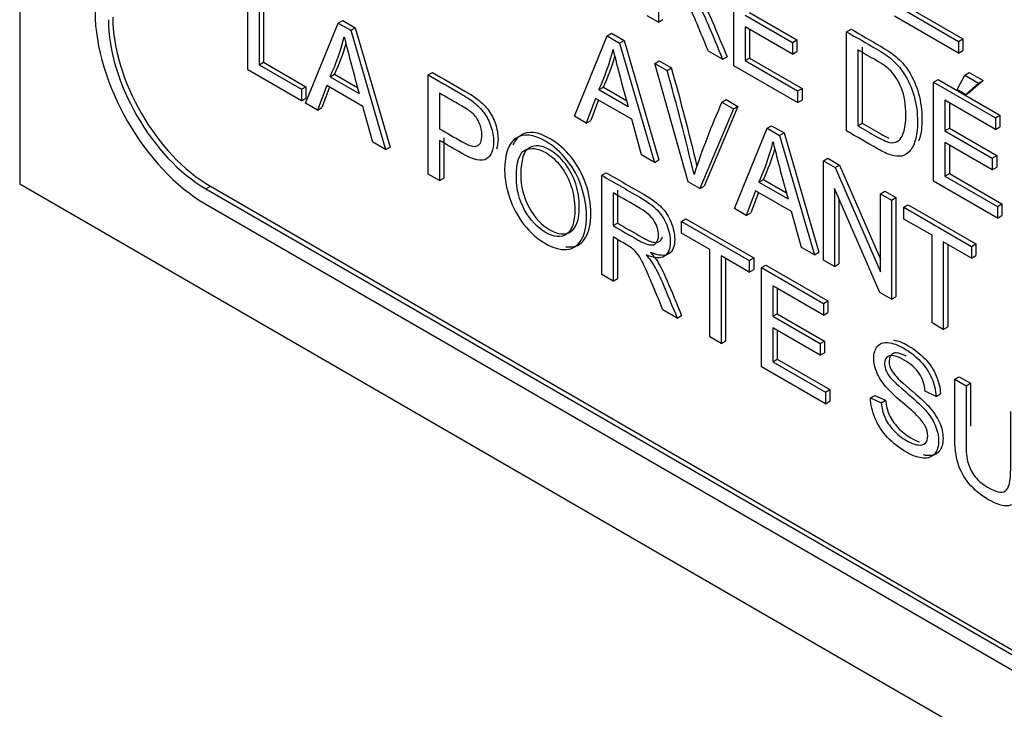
# Model space of a CAD drawing. Header units: inches. Extents: x 2 to 538, y -2 to 358.
# Tile 79 of 117: x 462.214 to 462.999, y 299.948 to 300.497. Entities that reach past the tile are written whole.
import ezdxf

# ---------------------------------------------------------------- set-up
doc = ezdxf.new("R2010")
doc.units = ezdxf.units.IN
doc.header["$MEASUREMENT"] = 0
doc.layers.add('Default', color=7, linetype='Continuous')
doc.layers.add('LAB30004', color=7, linetype='Continuous')

# ---------------------------------------------------------------- blocks, each defined once
blk = doc.blocks.new('SE6')
at = {"layer": 'LAB30004', "color": 7, "linetype": 'Continuous'}
for p, q in [((462.21368, 302.20336), (462.21368, 300.36625)), ((462.39551, 300.4569), (462.39551, 300.53593)), ((462.78299, 300.46021), (462.78299, 300.53923)), ((462.40453, 300.53072), (462.40453, 300.46095)), ((462.40806, 300.53276), (462.40806, 300.46299)), ((462.72293, 300.52995), (462.72293, 300.49489)), ((462.92008, 300.50387), (462.96202, 300.47966)), ((462.92362, 300.50591), (462.96555, 300.4817)), ((462.46768, 300.49426), (462.47122, 300.4963)), ((462.47122, 300.4963), (462.48119, 300.49054)), ((462.72293, 300.49489), (462.71392, 300.50009)), ((462.72293, 300.49489), (462.72647, 300.49693)), ((462.792, 300.50048), (462.8297, 300.47872)), ((462.79554, 300.50253), (462.83324, 300.48076)), ((462.96202, 300.47036), (462.91111, 300.49975)), ((462.44159, 300.4303), (462.46768, 300.49426)), ((462.46768, 300.49426), (462.47765, 300.4885)), ((462.47765, 300.4885), (462.48119, 300.49054)), ((462.47765, 300.4885), (462.50543, 300.39345)), ((462.48119, 300.49054), (462.50896, 300.39549)), ((462.8297, 300.46941), (462.792, 300.49118)), ((462.792, 300.49118), (462.792, 300.46431)), ((462.79554, 300.48914), (462.79554, 300.46635)), ((462.87291, 300.48731), (462.87645, 300.48936)), ((462.65588, 300.42009), (462.68202, 300.48402)), ((462.68202, 300.48402), (462.68556, 300.48606)), ((462.68202, 300.48402), (462.69199, 300.47826)), ((462.68556, 300.48606), (462.69553, 300.4803)), ((462.69199, 300.47826), (462.69553, 300.4803)), ((462.69553, 300.4803), (462.72326, 300.38527)), ((462.8297, 300.47872), (462.83324, 300.48076)), ((462.83324, 300.48076), (462.83324, 300.47145)), ((462.87291, 300.40829), (462.87291, 300.48731)), ((462.96202, 300.47966), (462.96555, 300.4817)), ((462.96555, 300.4817), (462.96555, 300.4724)), ((462.69199, 300.47826), (462.71972, 300.38323)), ((462.8297, 300.47872), (462.8297, 300.46941)), ((462.88193, 300.47286), (462.88193, 300.41239)), ((462.88546, 300.4749), (462.88546, 300.41444)), ((462.96202, 300.47966), (462.96202, 300.47036)), ((462.96202, 300.47036), (462.96555, 300.4724)), ((462.77406, 300.46536), (462.76272, 300.47191)), ((462.77406, 300.46536), (462.7776, 300.46741)), ((462.792, 300.46431), (462.79554, 300.46635)), ((462.79554, 300.46635), (462.83743, 300.44217)), ((462.8297, 300.46941), (462.83324, 300.47145)), ((462.43827, 300.43222), (462.39551, 300.4569)), ((462.40453, 300.46095), (462.40806, 300.46299)), ((462.40453, 300.46095), (462.43827, 300.44147)), ((462.40806, 300.46299), (462.4418, 300.44352)), ((462.72004, 300.46207), (462.72357, 300.46411)), ((462.74649, 300.36777), (462.72004, 300.46207)), ((462.72004, 300.46207), (462.72983, 300.45642)), ((462.72357, 300.46411), (462.73336, 300.45846)), ((462.72983, 300.45642), (462.73336, 300.45846)), ((462.83389, 300.43082), (462.78299, 300.46021)), ((462.792, 300.46431), (462.83389, 300.44013)), ((462.46117, 300.45144), (462.4647, 300.45348)), ((462.46117, 300.45144), (462.48434, 300.43806)), ((462.4647, 300.45348), (462.48304, 300.44289)), ((462.5393, 300.45291), (462.54284, 300.45495)), ((462.5393, 300.37389), (462.5393, 300.45291)), ((462.9423, 300.44725), (462.94584, 300.44929)), ((462.94584, 300.44929), (462.99515, 300.42082)), ((462.96097, 300.44131), (462.96707, 300.45282)), ((462.96707, 300.45282), (462.97061, 300.45487)), ((462.96707, 300.45282), (462.97814, 300.44644)), ((462.97061, 300.45487), (462.98167, 300.44848)), ((462.43827, 300.44147), (462.4418, 300.44352)), ((462.43827, 300.44147), (462.43827, 300.43222)), ((462.4418, 300.44352), (462.4418, 300.43426)), ((462.45844, 300.4445), (462.45111, 300.42481)), ((462.46072, 300.44318), (462.45464, 300.42685)), ((462.48726, 300.42786), (462.45844, 300.4445)), ((462.67551, 300.4412), (462.67904, 300.44324)), ((462.67551, 300.4412), (462.69868, 300.42781)), ((462.67904, 300.44324), (462.69738, 300.43265)), ((462.83389, 300.44013), (462.83743, 300.44217)), ((462.83743, 300.44217), (462.83743, 300.43286)), ((462.9423, 300.36823), (462.9423, 300.44725)), ((462.9423, 300.44725), (462.99161, 300.41878)), ((462.96785, 300.43734), (462.96097, 300.44131)), ((462.97814, 300.44644), (462.96785, 300.43734)), ((462.98167, 300.44848), (462.97138, 300.43938)), ((462.97814, 300.44644), (462.98167, 300.44848)), ((462.43827, 300.43222), (462.4418, 300.43426)), ((462.54827, 300.43842), (462.54827, 300.41009)), ((462.67278, 300.43426), (462.6654, 300.41459)), ((462.7016, 300.41762), (462.67278, 300.43426)), ((462.77349, 300.43121), (462.77703, 300.43325)), ((462.77703, 300.43325), (462.78632, 300.42788)), ((462.83389, 300.44013), (462.83389, 300.43082)), ((462.96785, 300.43734), (462.97138, 300.43938)), ((462.45111, 300.42481), (462.44159, 300.4303)), ((462.45111, 300.42481), (462.45464, 300.42685)), ((462.49509, 300.39941), (462.48726, 300.42786)), ((462.67505, 300.43294), (462.66894, 300.41663)), ((462.78278, 300.42584), (462.75592, 300.36233)), ((462.78632, 300.42788), (462.75945, 300.36437)), ((462.77349, 300.43121), (462.78278, 300.42584)), ((462.78278, 300.42584), (462.78632, 300.42788)), ((462.83389, 300.43082), (462.83743, 300.43286)), ((462.99161, 300.40953), (462.95132, 300.43279)), ((462.95132, 300.43279), (462.95132, 300.4085)), ((462.95485, 300.43075), (462.95485, 300.41055)), ((462.6654, 300.41459), (462.65588, 300.42009)), ((462.70943, 300.38917), (462.7016, 300.41762)), ((462.99161, 300.41878), (462.99515, 300.42082)), ((462.99161, 300.41878), (462.99161, 300.40953)), ((462.99515, 300.42082), (462.99515, 300.41157)), ((462.6654, 300.41459), (462.66894, 300.41663)), ((462.78342, 300.34645), (462.80955, 300.41039)), ((462.80955, 300.41039), (462.81309, 300.41243)), ((462.80955, 300.41039), (462.81953, 300.40463)), ((462.81309, 300.41243), (462.82306, 300.40667)), ((462.88193, 300.41239), (462.88546, 300.41444)), ((462.95132, 300.4085), (462.95485, 300.41055)), ((462.95485, 300.41055), (462.9926, 300.38875)), ((462.99161, 300.40953), (462.99515, 300.41157)), ((462.55181, 300.40282), (462.55181, 300.37075)), ((462.81953, 300.40463), (462.82306, 300.40667)), ((462.81953, 300.40463), (462.84725, 300.3096)), ((462.82306, 300.40667), (462.85079, 300.31164)), ((462.95132, 300.4085), (462.98906, 300.38671)), ((462.50543, 300.39345), (462.49509, 300.39941)), ((462.50543, 300.39345), (462.50896, 300.39549)), ((462.54827, 300.40078), (462.54827, 300.36871)), ((462.98906, 300.37741), (462.95132, 300.3992)), ((462.95132, 300.3992), (462.95132, 300.37233)), ((462.95485, 300.39716), (462.95485, 300.37437)), ((462.71972, 300.38323), (462.70943, 300.38917)), ((462.85445, 300.38447), (462.85798, 300.38651)), ((462.85798, 300.38651), (462.86727, 300.38114)), ((462.98906, 300.38671), (462.9926, 300.38875)), ((462.98906, 300.38671), (462.98906, 300.37741)), ((462.9926, 300.38875), (462.9926, 300.37945)), ((462.71972, 300.38323), (462.72326, 300.38527)), ((462.85445, 300.30545), (462.85445, 300.38447)), ((462.85445, 300.38447), (462.86374, 300.3791)), ((462.86374, 300.3791), (462.86727, 300.38114)), ((462.86374, 300.3791), (462.89993, 300.29606)), ((462.86727, 300.38114), (462.89993, 300.30621)), ((462.98906, 300.37741), (462.9926, 300.37945)), ((462.54827, 300.36871), (462.5393, 300.37389)), ((462.54827, 300.36871), (462.55181, 300.37075)), ((462.67772, 300.37299), (462.68125, 300.37504)), ((462.67772, 300.29397), (462.67772, 300.37299)), ((462.95132, 300.37233), (462.95485, 300.37437)), ((462.95132, 300.37233), (462.99325, 300.34812)), ((462.95485, 300.37437), (462.99679, 300.35016)), ((462.21368, 300.36625), (463.80467, 299.44769)), ((462.36217, 300.36216), (462.3657, 300.36421)), ((462.3657, 300.36421), (463.65264, 299.62119)), ((462.75592, 300.36233), (462.74649, 300.36777)), ((462.75592, 300.36233), (462.75945, 300.36437)), ((462.80304, 300.36756), (462.80658, 300.3696)), ((462.80304, 300.36756), (462.82622, 300.35418)), ((462.80658, 300.3696), (462.8249, 300.35902)), ((462.8993, 300.27955), (462.86315, 300.36252)), ((462.86315, 300.36252), (462.86315, 300.30042)), ((462.99325, 300.33882), (462.9423, 300.36823)), ((462.36217, 300.36216), (463.6491, 299.61915)), ((462.68673, 300.35906), (462.68673, 300.33288)), ((462.69027, 300.3611), (462.69027, 300.33492)), ((462.80031, 300.36062), (462.79294, 300.34096)), ((462.80259, 300.35931), (462.79647, 300.343)), ((462.82909, 300.34401), (462.80031, 300.36062)), ((462.89993, 300.3582), (462.90347, 300.36025)), ((462.89993, 300.29606), (462.89993, 300.3582)), ((462.89993, 300.3582), (462.90859, 300.35321)), ((462.90347, 300.36025), (462.91212, 300.35525)), ((462.90859, 300.35321), (462.91212, 300.35525)), ((462.91212, 300.35525), (462.91212, 300.27623)), ((462.36217, 300.34992), (463.6491, 299.60691)), ((462.86668, 300.3544), (462.86668, 300.30247)), ((462.90859, 300.35321), (462.90859, 300.27419)), ((462.91856, 300.34745), (462.92209, 300.34949)), ((462.91856, 300.33815), (462.91856, 300.34745)), ((462.91856, 300.34745), (462.97251, 300.3163)), ((462.92209, 300.34949), (462.97605, 300.31834)), ((462.99325, 300.34812), (462.99679, 300.35016)), ((462.99325, 300.34812), (462.99325, 300.33882)), ((462.99679, 300.35016), (462.99679, 300.34086)), ((462.79294, 300.34096), (462.78342, 300.34645)), ((462.79294, 300.34096), (462.79647, 300.343)), ((462.83696, 300.31554), (462.82909, 300.34401)), ((462.99325, 300.33882), (462.99679, 300.34086)), ((462.68673, 300.33288), (462.69027, 300.33492)), ((462.74133, 300.33627), (462.74486, 300.33831)), ((462.74133, 300.32696), (462.74133, 300.33627)), ((462.74133, 300.33627), (462.79533, 300.30509)), ((462.74486, 300.33831), (462.79886, 300.30713)), ((462.94105, 300.32516), (462.91856, 300.33815)), ((462.68673, 300.32384), (462.68673, 300.28877)), ((462.76382, 300.31398), (462.74133, 300.32696)), ((462.94105, 300.25545), (462.94105, 300.32516)), ((462.69027, 300.32097), (462.69027, 300.29081)), ((462.84725, 300.3096), (462.83696, 300.31554)), ((462.97251, 300.307), (462.95002, 300.31998)), ((462.95002, 300.31998), (462.95002, 300.25027)), ((462.95356, 300.31794), (462.95356, 300.25231)), ((462.97251, 300.3163), (462.97605, 300.31834)), ((462.97251, 300.3163), (462.97251, 300.307)), ((462.97605, 300.31834), (462.97605, 300.30904)), ((462.76382, 300.24426), (462.76382, 300.31398)), ((462.79533, 300.29579), (462.77283, 300.30877)), ((462.77283, 300.30877), (462.77283, 300.23906)), ((462.84725, 300.3096), (462.85079, 300.31164)), ((462.97251, 300.307), (462.97605, 300.30904)), ((462.77637, 300.30673), (462.77637, 300.2411)), ((462.79533, 300.30509), (462.79886, 300.30713)), ((462.79533, 300.30509), (462.79533, 300.29579)), ((462.79886, 300.30713), (462.79886, 300.29783)), ((462.80511, 300.29944), (462.80865, 300.30148)), ((462.80865, 300.30148), (462.85796, 300.27301)), ((462.86315, 300.30042), (462.85445, 300.30545)), ((462.86315, 300.30042), (462.86668, 300.30247)), ((462.68673, 300.28877), (462.67772, 300.29397)), ((462.79533, 300.29579), (462.79886, 300.29783)), ((462.80511, 300.22042), (462.80511, 300.29944)), ((462.80511, 300.29944), (462.85443, 300.27097)), ((462.68673, 300.28877), (462.69027, 300.29081)), ((462.85443, 300.26167), (462.81408, 300.28496)), ((462.81408, 300.28496), (462.81408, 300.26067)), ((462.81762, 300.28292), (462.81762, 300.26271)), ((462.90859, 300.27419), (462.8993, 300.27955)), ((462.90859, 300.27419), (462.91212, 300.27623)), ((462.85443, 300.27097), (462.85796, 300.27301)), ((462.85443, 300.27097), (462.85443, 300.26167)), ((462.85796, 300.27301), (462.85796, 300.26371)), ((462.73786, 300.25925), (462.72653, 300.26579)), ((462.73786, 300.25925), (462.7414, 300.26129)), ((462.81408, 300.26067), (462.81762, 300.26271)), ((462.81408, 300.26067), (462.85183, 300.23887)), ((462.81762, 300.26271), (462.85537, 300.24092)), ((462.85443, 300.26167), (462.85796, 300.26371)), ((462.95002, 300.25027), (462.94105, 300.25545)), ((462.85183, 300.22962), (462.81408, 300.25141)), ((462.81408, 300.25141), (462.81408, 300.2245)), ((462.81762, 300.24937), (462.81762, 300.22654)), ((462.95002, 300.25027), (462.95356, 300.25231)), ((462.77283, 300.23906), (462.76382, 300.24426)), ((462.77283, 300.23906), (462.77637, 300.2411)), ((462.85183, 300.23887), (462.85537, 300.24092)), ((462.85183, 300.23887), (462.85183, 300.22962)), ((462.85537, 300.24092), (462.85537, 300.23166)), ((462.85183, 300.22962), (462.85537, 300.23166)), ((462.81408, 300.2245), (462.81762, 300.22654)), ((462.81408, 300.2245), (462.85602, 300.20028)), ((462.81762, 300.22654), (462.85955, 300.20233)), ((462.85602, 300.19103), (462.80511, 300.22042)), ((462.95915, 300.21051), (462.96268, 300.21255)), ((462.95915, 300.21051), (462.96812, 300.20533)), ((462.96268, 300.21255), (462.97165, 300.20737)), ((462.96812, 300.20533), (462.97165, 300.20737)), ((462.85602, 300.20028), (462.85955, 300.20233)), ((462.85602, 300.20028), (462.85602, 300.19103)), ((462.85955, 300.20233), (462.85955, 300.19307)), ((462.89199, 300.19566), (462.89552, 300.1977)), ((462.89552, 300.1977), (462.90404, 300.19373)), ((462.94421, 300.19684), (462.93552, 300.20113)), ((462.94421, 300.19684), (462.94775, 300.19888)), ((462.85602, 300.19103), (462.85955, 300.19307)), ((462.89199, 300.19566), (462.9005, 300.19169)), ((462.9005, 300.19169), (462.90404, 300.19373))]:
    blk.add_line(p, q, dxfattribs=at)
for centre, radius, start, end in [((462.3042, 300.52445), 0.17312, 335.05426, 346.26608), ((464.3251, 300.94895), 1.91033, 194.10652, 195.5117), ((462.30774, 300.52649), 0.17312, 335.05426, 343.73033), ((462.52004, 300.51362), 0.17151, 335.02279, 346.35644), ((464.44795, 300.91401), 1.81558, 194.05263, 195.53276), ((462.52357, 300.51566), 0.17151, 335.02279, 343.78811), ((460.89001, 299.93674), 1.91576, 13.37769, 15.80288), ((460.88648, 299.9347), 1.91576, 13.24518, 15.80288), ((463.35756, 300.17271), 0.63871, 156.12678, 161.66456), ((462.64757, 300.43999), 0.17151, 335.02279, 346.35644), ((462.65111, 300.44203), 0.17151, 335.02279, 343.78211), ((464.22171, 300.74695), 1.44971, 193.86584, 195.71955)]:
    blk.add_arc(centre, radius, start, end, dxfattribs=at)
for centre, major_axis in [((462.36217, 300.45198), (-0.0625, 0.10825)), ((462.36217, 300.45198), (-0.055, 0.09526)), ((462.3657, 300.45402), (-0.055, 0.09526))]:
    blk.add_ellipse(centre, major_axis=major_axis, ratio=0.57735, start_param=0.785398, end_param=2.356194, dxfattribs=at)
for points, knots in [([(462.76272, 300.47191), (462.75972, 300.47913), (462.75671, 300.48635), (462.75371, 300.49357), (462.7511, 300.49983), (462.74888, 300.50472), (462.74715, 300.50824), (462.74544, 300.51173), (462.74392, 300.51436), (462.74255, 300.51615), (462.74122, 300.5179), (462.73987, 300.51939), (462.73846, 300.52062), (462.73743, 300.52152), (462.73572, 300.52257), (462.7334, 300.52391), (462.72991, 300.52592), (462.72642, 300.52794), (462.72293, 300.52995)], [0, 0, 0, 0, 0.307176, 0.307176, 0.307176, 0.516403, 0.516403, 0.516403, 0.634791, 0.634791, 0.634791, 0.716811, 0.716811, 0.716811, 0.809183, 0.809183, 0.809183, 1, 1, 1, 1]), ([(462.74925, 300.51571), (462.75166, 300.51294), (462.75348, 300.51058), (462.75471, 300.50861), (462.75741, 300.50428), (462.75986, 300.49928), (462.76222, 300.4937), (462.76623, 300.48427), (462.77012, 300.47481), (462.77406, 300.46536)], [0, 0, 0, 0, 0.159921, 0.159921, 0.159921, 0.453842, 0.453842, 0.453842, 1, 1, 1, 1]), ([(462.75278, 300.51775), (462.7552, 300.51499), (462.75702, 300.51262), (462.75825, 300.51065), (462.76094, 300.50632), (462.76339, 300.50132), (462.76576, 300.49574), (462.76977, 300.48631), (462.77365, 300.47685), (462.7776, 300.46741)], [0, 0, 0, 0, 0.159921, 0.159921, 0.159921, 0.453842, 0.453842, 0.453842, 1, 1, 1, 1]), ([(462.87645, 300.48936), (462.88431, 300.48482), (462.89217, 300.48028), (462.90003, 300.47574), (462.90531, 300.47269), (462.90941, 300.46996), (462.91219, 300.46756), (462.91609, 300.4642), (462.91947, 300.46041), (462.92221, 300.45615), (462.92583, 300.45051), (462.92854, 300.44446), (462.93031, 300.43796), (462.93211, 300.43139), (462.933, 300.42464), (462.933, 300.4116), (462.93241, 300.40663), (462.93118, 300.40271), (462.93088, 300.40178), (462.93057, 300.40089), (462.93024, 300.40007)], [0, 0, 0, 0, 0.1506366, 0.1506366, 0.1506366, 0.2287085, 0.2287085, 0.2287085, 0.3004983, 0.3004983, 0.3004983, 0.3924191, 0.3924191, 0.3924191, 0.4971504, 0.4971504, 0.5877075, 0.5877075, 0.5877075, 0.6046231, 0.6046231, 0.6046231, 0.6046231]), ([(462.87291, 300.48731), (462.88077, 300.48278), (462.88864, 300.47824), (462.8965, 300.4737), (462.90178, 300.47065), (462.90588, 300.46791), (462.90865, 300.46552), (462.91256, 300.46216), (462.91594, 300.45837), (462.91867, 300.45411), (462.92229, 300.44847), (462.925, 300.44242), (462.92678, 300.43592), (462.92857, 300.42935), (462.92946, 300.42259), (462.92946, 300.40956), (462.92887, 300.40459), (462.92764, 300.40067), (462.92642, 300.39677), (462.92486, 300.39381), (462.923, 300.39184), (462.92111, 300.38985), (462.91899, 300.38874), (462.91676, 300.38829), (462.9145, 300.38784), (462.9118, 300.3881), (462.90861, 300.38905), (462.90541, 300.39), (462.90173, 300.39165), (462.89759, 300.39405), (462.88936, 300.39879), (462.88114, 300.40354), (462.87291, 300.40829)], [0, 0, 0, 0, 0.150637, 0.150637, 0.150637, 0.228709, 0.228709, 0.228709, 0.300498, 0.300498, 0.300498, 0.392419, 0.392419, 0.392419, 0.49715, 0.49715, 0.587708, 0.587708, 0.587708, 0.658254, 0.658254, 0.658254, 0.714702, 0.714702, 0.714702, 0.771439, 0.771439, 0.771439, 0.842397, 0.842397, 0.842397, 1, 1, 1, 1]), ([(462.88193, 300.41239), (462.8868, 300.40958), (462.89167, 300.40677), (462.89654, 300.40396), (462.90105, 300.40135), (462.9046, 300.39978), (462.9072, 300.39922), (462.90975, 300.39868), (462.9118, 300.39888), (462.91548, 300.40101), (462.91717, 300.4034), (462.91835, 300.40693), (462.91953, 300.41042), (462.92017, 300.41513), (462.92017, 300.42938), (462.91899, 300.43642), (462.91662, 300.44226), (462.91429, 300.44801), (462.91143, 300.45267), (462.90806, 300.45614), (462.90562, 300.45865), (462.90173, 300.46137), (462.89631, 300.46455), (462.89152, 300.46736), (462.88672, 300.47009), (462.88193, 300.47286)], [0, 0, 0, 0, 0.131443, 0.131443, 0.131443, 0.228245, 0.228245, 0.228245, 0.29354, 0.29354, 0.383802, 0.383802, 0.383802, 0.499162, 0.499162, 0.658035, 0.658035, 0.658035, 0.763704, 0.763704, 0.763704, 0.870604, 0.870604, 0.870604, 1, 1, 1, 1]), ([(462.5393, 300.45291), (462.54789, 300.44795), (462.55648, 300.44299), (462.56507, 300.43803), (462.56963, 300.4354), (462.57309, 300.43314), (462.5755, 300.43122), (462.57881, 300.42859), (462.58165, 300.42578), (462.58392, 300.42268), (462.58622, 300.41955), (462.58802, 300.41595), (462.58939, 300.4119), (462.59078, 300.40777), (462.59148, 300.4038), (462.59148, 300.39318), (462.58961, 300.38853), (462.58593, 300.38603), (462.58221, 300.38352), (462.5755, 300.38506), (462.56585, 300.39063), (462.55999, 300.39402), (462.55413, 300.3974), (462.54827, 300.40078)], [0, 0, 0, 0, 0.216668, 0.216668, 0.216668, 0.304631, 0.304631, 0.304631, 0.380883, 0.380883, 0.380883, 0.453778, 0.453778, 0.453778, 0.533381, 0.533381, 0.671072, 0.671072, 0.671072, 0.852261, 0.852261, 0.852261, 1, 1, 1, 1]), ([(462.54284, 300.45495), (462.55143, 300.44999), (462.56002, 300.44503), (462.56861, 300.44007), (462.57316, 300.43744), (462.57662, 300.43518), (462.57903, 300.43326), (462.58234, 300.43063), (462.58518, 300.42782), (462.58746, 300.42472), (462.58976, 300.42159), (462.59156, 300.41799), (462.59292, 300.41394), (462.59431, 300.40981), (462.59502, 300.40584), (462.59502, 300.3988), (462.5946, 300.3961), (462.59379, 300.39386)], [0, 0, 0, 0, 0.2166683, 0.2166683, 0.2166683, 0.3046313, 0.3046313, 0.3046313, 0.3808827, 0.3808827, 0.3808827, 0.4537784, 0.4537784, 0.4537784, 0.5333811, 0.5333811, 0.5979976, 0.5979976, 0.5979976, 0.5979976]), ([(462.54827, 300.41009), (462.55417, 300.40668), (462.56008, 300.40327), (462.56598, 300.39986), (462.57186, 300.39647), (462.576, 300.39529), (462.57846, 300.39639), (462.58097, 300.39752), (462.58215, 300.40036), (462.58215, 300.4083), (462.58146, 300.41153), (462.57855, 300.41795), (462.57664, 300.42058), (462.57427, 300.42273), (462.57273, 300.42413), (462.5699, 300.42594), (462.5658, 300.4283), (462.55996, 300.43168), (462.55411, 300.43505), (462.54827, 300.43842)], [0, 0, 0, 0, 0.215473, 0.215473, 0.215473, 0.375515, 0.375515, 0.375515, 0.502048, 0.502048, 0.592634, 0.592634, 0.68322, 0.68322, 0.68322, 0.786722, 0.786722, 0.786722, 1, 1, 1, 1]), ([(462.88546, 300.41444), (462.89033, 300.41162), (462.89521, 300.40881), (462.90008, 300.406), (462.90252, 300.40459), (462.90468, 300.40348), (462.90656, 300.40267)], [0, 0, 0, 0, 0.131443, 0.131443, 0.131443, 0.1838679, 0.1838679, 0.1838679, 0.1838679]), ([(462.60031, 300.3771), (462.60031, 300.39019), (462.60336, 300.39868), (462.60942, 300.40259), (462.6155, 300.40653), (462.62335, 300.40564), (462.63924, 300.39647), (462.64493, 300.39145), (462.65504, 300.37867), (462.65891, 300.37155), (462.66419, 300.35609), (462.66551, 300.34828), (462.66551, 300.33235), (462.66415, 300.32599), (462.66133, 300.32131), (462.65851, 300.31665), (462.65459, 300.31411), (462.64949, 300.31385), (462.64433, 300.31358), (462.63883, 300.31511), (462.62649, 300.32223), (462.62076, 300.32733), (462.61065, 300.34032), (462.60682, 300.34742), (462.60423, 300.35517), (462.60167, 300.36282), (462.60031, 300.37016), (462.60031, 300.3771)], [0, 0, 0, 0, 0.133484, 0.133484, 0.133484, 0.260376, 0.260376, 0.343367, 0.343367, 0.426358, 0.426358, 0.509349, 0.509349, 0.594, 0.594, 0.594, 0.674476, 0.674476, 0.674476, 0.751468, 0.751468, 0.834975, 0.834975, 0.918481, 0.918481, 0.918481, 1, 1, 1, 1]), ([(462.64921, 300.31601), (462.6505, 300.31586), (462.65177, 300.31582), (462.65302, 300.31589), (462.65812, 300.31615), (462.66205, 300.31869), (462.66486, 300.32335), (462.66768, 300.32803), (462.66905, 300.33439), (462.66905, 300.35033), (462.66773, 300.35813), (462.66245, 300.37359), (462.65858, 300.38071), (462.64847, 300.39349), (462.64278, 300.39851), (462.62689, 300.40768), (462.61903, 300.40857), (462.61296, 300.40464), (462.61042, 300.403), (462.60842, 300.40056), (462.60694, 300.39732)], [0.306855, 0.306855, 0.306855, 0.306855, 0.3255242, 0.3255242, 0.3255242, 0.4059997, 0.4059997, 0.4059997, 0.4906506, 0.4906506, 0.5736416, 0.5736416, 0.6566327, 0.6566327, 0.7396237, 0.7396237, 0.8665158, 0.8665158, 0.8665158, 0.9223395, 0.9223395, 0.9223395, 0.9223395]), ([(462.60965, 300.3715), (462.60965, 300.36198), (462.61183, 300.35325), (462.62067, 300.33722), (462.62622, 300.33128), (462.63287, 300.32749), (462.63965, 300.32363), (462.64525, 300.32307), (462.64962, 300.32607), (462.65399, 300.32907), (462.65623, 300.33556), (462.65623, 300.35212), (462.65527, 300.3583), (462.65154, 300.37002), (462.64876, 300.37531), (462.64157, 300.38472), (462.63751, 300.38837), (462.63301, 300.39103), (462.62663, 300.39478), (462.62112, 300.39531), (462.61652, 300.39292), (462.6119, 300.39052), (462.60965, 300.38333), (462.60965, 300.3715)], [0, 0, 0, 0, 0.1218, 0.1218, 0.2436, 0.2436, 0.2436, 0.358955, 0.358955, 0.358955, 0.49143, 0.49143, 0.57517, 0.57517, 0.65891, 0.65891, 0.742651, 0.742651, 0.742651, 0.85461, 0.85461, 0.85461, 1, 1, 1, 1]), ([(462.61318, 300.37354), (462.61318, 300.38537), (462.61544, 300.39256), (462.62006, 300.39496), (462.62466, 300.39735), (462.63017, 300.39682), (462.63654, 300.39307), (462.64105, 300.39041), (462.6451, 300.38676), (462.65229, 300.37735), (462.65507, 300.37207), (462.65881, 300.36034), (462.65976, 300.35416), (462.65976, 300.3376), (462.65753, 300.33111), (462.65316, 300.32811), (462.64879, 300.32512), (462.64319, 300.32567), (462.6364, 300.32953), (462.62976, 300.33332), (462.6242, 300.33926), (462.61537, 300.35529), (462.61318, 300.36402), (462.61318, 300.37354)], [0, 0, 0, 0, 0.14539, 0.14539, 0.14539, 0.257349, 0.257349, 0.257349, 0.34109, 0.34109, 0.42483, 0.42483, 0.50857, 0.50857, 0.641045, 0.641045, 0.641045, 0.7564, 0.7564, 0.7564, 0.8782, 0.8782, 1, 1, 1, 1]), ([(462.67772, 300.37299), (462.68781, 300.36717), (462.6979, 300.36134), (462.708, 300.35551), (462.7141, 300.35199), (462.71874, 300.34857), (462.72188, 300.34534), (462.72506, 300.34207), (462.72762, 300.33808), (462.72949, 300.33343), (462.73137, 300.32875), (462.73236, 300.3242), (462.73236, 300.31427), (462.73076, 300.31046), (462.72448, 300.30641), (462.71965, 300.30678), (462.7131, 300.30951)], [0, 0, 0, 0, 0.318581, 0.318581, 0.318581, 0.46678, 0.46678, 0.46678, 0.574092, 0.574092, 0.574092, 0.69208, 0.69208, 0.84604, 0.84604, 1, 1, 1, 1]), ([(462.68125, 300.37504), (462.69135, 300.36921), (462.70144, 300.36338), (462.71153, 300.35755), (462.71763, 300.35403), (462.72228, 300.35061), (462.72542, 300.34738), (462.7286, 300.34411), (462.73116, 300.34013), (462.73302, 300.33547), (462.7349, 300.33079), (462.73589, 300.32625), (462.73589, 300.31631), (462.7343, 300.3125), (462.72801, 300.30845), (462.72319, 300.30882), (462.71663, 300.31155)], [0, 0, 0, 0, 0.318581, 0.318581, 0.318581, 0.46678, 0.46678, 0.46678, 0.574092, 0.574092, 0.574092, 0.69208, 0.69208, 0.84604, 0.84604, 1, 1, 1, 1]), ([(462.68673, 300.33288), (462.69321, 300.32914), (462.69969, 300.3254), (462.70617, 300.32165), (462.71032, 300.31926), (462.71355, 300.31792), (462.71587, 300.31758), (462.71822, 300.31723), (462.72002, 300.31771), (462.7212, 300.31924), (462.72238, 300.32075), (462.72302, 300.32271), (462.72302, 300.32902), (462.72184, 300.33275), (462.71952, 300.33651), (462.71717, 300.34031), (462.71346, 300.34363), (462.70836, 300.34658), (462.70115, 300.35074), (462.69394, 300.3549), (462.68673, 300.35906)], [0, 0, 0, 0, 0.228507, 0.228507, 0.228507, 0.344111, 0.344111, 0.344111, 0.424622, 0.424622, 0.424622, 0.498923, 0.498923, 0.606584, 0.606584, 0.606584, 0.745763, 0.745763, 0.745763, 1, 1, 1, 1]), ([(462.69027, 300.33492), (462.69675, 300.33118), (462.70323, 300.32744), (462.70971, 300.3237), (462.71385, 300.3213), (462.71709, 300.31996), (462.71941, 300.31962), (462.72176, 300.31928), (462.72355, 300.31975), (462.72474, 300.32128), (462.72534, 300.32206), (462.72581, 300.32295), (462.72611, 300.32399)], [0, 0, 0, 0, 0.228507, 0.228507, 0.228507, 0.3441109, 0.3441109, 0.3441109, 0.4246222, 0.4246222, 0.4246222, 0.4628673, 0.4628673, 0.4628673, 0.4628673]), ([(462.72653, 300.26579), (462.72352, 300.27301), (462.72052, 300.28023), (462.71751, 300.28745), (462.71491, 300.29372), (462.71269, 300.2986), (462.711, 300.3021), (462.7093, 300.30563), (462.70772, 300.30825), (462.7064, 300.31001), (462.70505, 300.31181), (462.70367, 300.31327), (462.70226, 300.3145), (462.70123, 300.3154), (462.69957, 300.31637), (462.6972, 300.31779), (462.69372, 300.31988), (462.69022, 300.32182), (462.68673, 300.32384)], [0, 0, 0, 0, 0.307088, 0.307088, 0.307088, 0.515763, 0.515763, 0.515763, 0.634121, 0.634121, 0.634121, 0.716918, 0.716918, 0.716918, 0.809293, 0.809293, 0.809293, 1, 1, 1, 1]), ([(462.7131, 300.30951), (462.71546, 300.30683), (462.71728, 300.30446), (462.71851, 300.30244), (462.72116, 300.29808), (462.72366, 300.29316), (462.72603, 300.28759), (462.73003, 300.27815), (462.73392, 300.26869), (462.73786, 300.25925)], [0, 0, 0, 0, 0.15936, 0.15936, 0.15936, 0.452833, 0.452833, 0.452833, 1, 1, 1, 1]), ([(462.71663, 300.31155), (462.719, 300.30887), (462.72082, 300.3065), (462.72205, 300.30448), (462.7247, 300.30012), (462.72719, 300.2952), (462.72956, 300.28963), (462.73357, 300.28019), (462.73745, 300.27073), (462.7414, 300.26129)], [0, 0, 0, 0, 0.15936, 0.15936, 0.15936, 0.452833, 0.452833, 0.452833, 1, 1, 1, 1]), ([(462.9005, 300.19169), (462.90091, 300.18746), (462.90187, 300.18364), (462.90478, 300.17681), (462.90711, 300.17342), (462.9133, 300.16669), (462.9168, 300.16388), (462.92067, 300.16169), (462.92409, 300.15977), (462.92714, 300.15854), (462.92978, 300.15822), (462.93241, 300.15791), (462.93438, 300.15836), (462.9357, 300.1597), (462.93698, 300.161), (462.93761, 300.1629), (462.93761, 300.16779), (462.93697, 300.17032), (462.93442, 300.17547), (462.93238, 300.17818), (462.92951, 300.18115), (462.9277, 300.18302), (462.92363, 300.18659), (462.9174, 300.19198), (462.91113, 300.19739), (462.90674, 300.20149), (462.90424, 300.20446), (462.90096, 300.20835), (462.89855, 300.21217), (462.89536, 300.21989), (462.89458, 300.22365), (462.89458, 300.23128), (462.89554, 300.23441), (462.89946, 300.23908), (462.90228, 300.24008), (462.90606, 300.23974), (462.90978, 300.23941), (462.91398, 300.23785), (462.92363, 300.23228), (462.9281, 300.22875), (462.93192, 300.22471), (462.9358, 300.2206), (462.9388, 300.21606), (462.94084, 300.21125), (462.94293, 300.20635), (462.94403, 300.20157), (462.94421, 300.19684)], [0, 0, 0, 0, 0.05269, 0.05269, 0.105379, 0.105379, 0.158069, 0.158069, 0.158069, 0.209328, 0.209328, 0.209328, 0.250043, 0.250043, 0.250043, 0.28691, 0.28691, 0.322994, 0.322994, 0.359077, 0.359077, 0.359077, 0.428416, 0.428416, 0.428416, 0.504846, 0.504846, 0.504846, 0.557599, 0.557599, 0.610351, 0.610351, 0.668455, 0.668455, 0.726559, 0.726559, 0.726559, 0.796141, 0.796141, 0.872613, 0.872613, 0.872613, 0.936847, 0.936847, 0.936847, 1, 1, 1, 1]), ([(462.91032, 300.2417), (462.91386, 300.24124), (462.91781, 300.23972), (462.92717, 300.23432), (462.93163, 300.23079), (462.93546, 300.22675), (462.93934, 300.22264), (462.94233, 300.2181), (462.94438, 300.21329), (462.94646, 300.2084), (462.94757, 300.20361), (462.94775, 300.19888)], [0.7310197, 0.7310197, 0.7310197, 0.7310197, 0.7961412, 0.7961412, 0.8726128, 0.8726128, 0.8726128, 0.9368472, 0.9368472, 0.9368472, 1, 1, 1, 1]), ([(462.93552, 300.20113), (462.93506, 300.20633), (462.93347, 300.21098), (462.93078, 300.21511), (462.92812, 300.2192), (462.92413, 300.22273), (462.91348, 300.22889), (462.90947, 300.23004), (462.90697, 300.22917), (462.90449, 300.22832), (462.90324, 300.22618), (462.90324, 300.22008), (462.9041, 300.21727), (462.90588, 300.21445), (462.90767, 300.21161), (462.91216, 300.20709), (462.91949, 300.20091), (462.92681, 300.19475), (462.93188, 300.19019), (462.93461, 300.18719), (462.93864, 300.18277), (462.94153, 300.17836), (462.94344, 300.17405), (462.94537, 300.16969), (462.94626, 300.16543), (462.94626, 300.15701), (462.94526, 300.15365), (462.94317, 300.15113), (462.94109, 300.14863), (462.93811, 300.14747), (462.9342, 300.14768), (462.93032, 300.14789), (462.92596, 300.14934), (462.91489, 300.15573), (462.90975, 300.15975), (462.90556, 300.16422), (462.90135, 300.1687), (462.89809, 300.17373), (462.89572, 300.17931), (462.89338, 300.18483), (462.89213, 300.19032), (462.89199, 300.19566)], [0, 0, 0, 0, 0.061261, 0.061261, 0.061261, 0.129207, 0.129207, 0.199517, 0.199517, 0.199517, 0.243754, 0.243754, 0.28364, 0.28364, 0.28364, 0.363914, 0.363914, 0.363914, 0.450635, 0.450635, 0.450635, 0.513392, 0.513392, 0.513392, 0.571683, 0.571683, 0.629973, 0.629973, 0.629973, 0.695174, 0.695174, 0.695174, 0.766371, 0.766371, 0.856864, 0.856864, 0.856864, 0.928312, 0.928312, 0.928312, 1, 1, 1, 1]), ([(462.92039, 300.22892), (462.916, 300.23119), (462.91268, 300.23197), (462.9105, 300.23122), (462.90803, 300.23036), (462.90677, 300.22822), (462.90677, 300.22212), (462.90764, 300.21931), (462.90941, 300.21649), (462.91121, 300.21365), (462.9157, 300.20913), (462.92303, 300.20296), (462.93035, 300.19679), (462.93541, 300.19223), (462.93814, 300.18923), (462.94217, 300.18481), (462.94506, 300.1804), (462.94698, 300.17609), (462.94891, 300.17173), (462.9498, 300.16747), (462.9498, 300.15906), (462.9488, 300.15569), (462.9467, 300.15317), (462.94463, 300.15067), (462.94165, 300.14951), (462.93773, 300.14972), (462.93652, 300.14979), (462.93527, 300.14997), (462.93396, 300.15028)], [0.1383455, 0.1383455, 0.1383455, 0.1383455, 0.1995165, 0.1995165, 0.1995165, 0.243754, 0.243754, 0.2836403, 0.2836403, 0.2836403, 0.3639139, 0.3639139, 0.3639139, 0.4506355, 0.4506355, 0.4506355, 0.5133924, 0.5133924, 0.5133924, 0.5716827, 0.5716827, 0.6299731, 0.6299731, 0.6299731, 0.6951742, 0.6951742, 0.6951742, 0.7173663, 0.7173663, 0.7173663, 0.7173663]), ([(463.01278, 300.17954), (463.01278, 300.16433), (463.01278, 300.14912), (463.01278, 300.13391), (463.01278, 300.12597), (463.01201, 300.12011), (463.00891, 300.11254), (463.00609, 300.11038), (463.00204, 300.10983), (462.99797, 300.10927), (462.99271, 300.1108), (462.97973, 300.11829), (462.97449, 300.12258), (462.97044, 300.12749), (462.96641, 300.13239), (462.96347, 300.13772), (462.96001, 300.14939), (462.95915, 300.15646), (462.95915, 300.16487), (462.95915, 300.18009), (462.95915, 300.1953), (462.95915, 300.21051)], [0, 0, 0, 0, 0.229367, 0.229367, 0.229367, 0.315935, 0.315935, 0.402502, 0.402502, 0.402502, 0.499291, 0.499291, 0.592742, 0.592742, 0.592742, 0.681698, 0.681698, 0.770654, 0.770654, 0.770654, 1, 1, 1, 1]), ([(462.96812, 300.20533), (462.96812, 300.19014), (462.96812, 300.17494), (462.96812, 300.15975), (462.96812, 300.15291), (462.96866, 300.14755), (462.9698, 300.14363), (462.97093, 300.13974), (462.97276, 300.13614), (462.97814, 300.12957), (462.98146, 300.12676), (462.99198, 300.12068), (462.99671, 300.11969), (463.00236, 300.12337), (463.00377, 300.12928), (463.00377, 300.13917), (463.00377, 300.15436), (463.00377, 300.16955), (463.00377, 300.18475)], [0, 0, 0, 0, 0.272479, 0.272479, 0.272479, 0.36422, 0.36422, 0.36422, 0.431065, 0.431065, 0.49791, 0.49791, 0.612726, 0.612726, 0.727542, 0.727542, 0.727542, 1, 1, 1, 1]), ([(462.90404, 300.19373), (462.90445, 300.1895), (462.90541, 300.18569), (462.90832, 300.17885), (462.91064, 300.17546), (462.91683, 300.16873), (462.92034, 300.16592), (462.92421, 300.16373), (462.9266, 300.16239), (462.92881, 300.16138), (462.93082, 300.16079)], [0, 0, 0, 0, 0.0526897, 0.0526897, 0.1053795, 0.1053795, 0.1580692, 0.1580692, 0.1580692, 0.193915, 0.193915, 0.193915, 0.193915])]:
    blk.add_open_spline(points, degree=3, knots=knots, dxfattribs=at)
blk.add_open_spline([(462.97165, 300.20737), (462.97165, 300.19598), (462.97165, 300.18459), (462.97165, 300.1732)], degree=3, dxfattribs=at)

msp = doc.modelspace()

# ---------------------------------------------------------------- block references
at = {"layer": 'Default'}
msp.add_blockref('SE6', (0, 0), dxfattribs=at)

doc.saveas('drawing.dxf')
